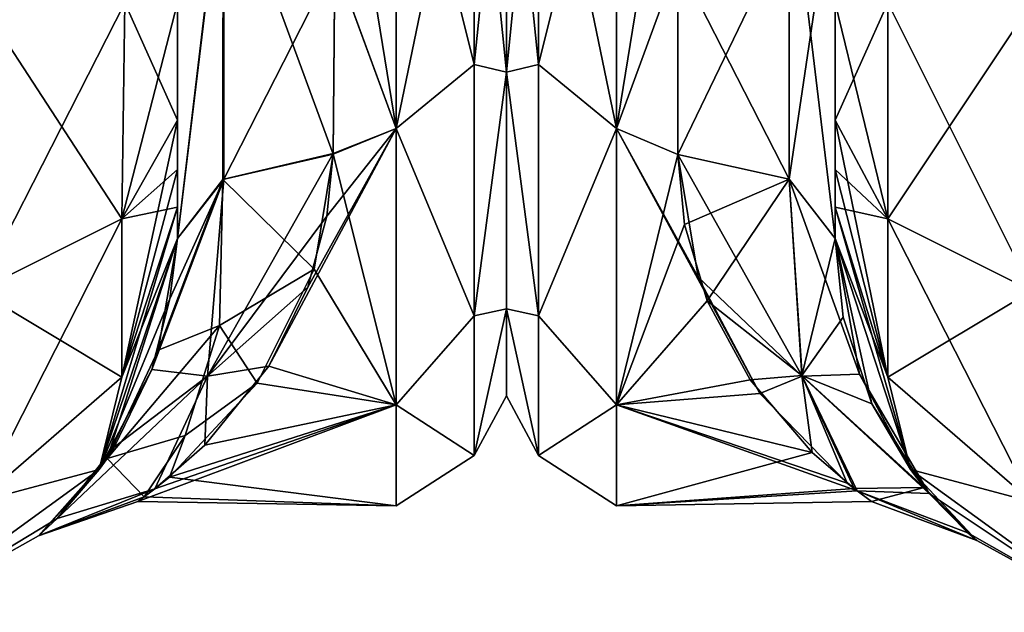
# Model space of a CAD drawing. Extents: x -23 to 700, y -1999 to -1.
# Tile 20 of 224: x 77 to 108, y -1999 to -1981. Entities that reach past the tile are written whole.
import ezdxf

# ---------------------------------------------------------------- set-up
doc = ezdxf.new("R2010")
doc.units = 0
doc.header["$LTSCALE"] = 5.485125
for name, color, linetype in [('100', 7, 'CONTINUOUS'), ('101', 7, 'CONTINUOUS'), ('102', 7, 'CONTINUOUS'), ('105', 7, 'CONTINUOUS'), ('106', 7, 'CONTINUOUS'), ('107', 7, 'CONTINUOUS'), ('11', 7, 'CONTINUOUS'), ('113', 7, 'CONTINUOUS'), ('12', 7, 'CONTINUOUS'), ('40', 7, 'CONTINUOUS'), ('41', 7, 'CONTINUOUS'), ('42', 7, 'CONTINUOUS'), ('48', 7, 'CONTINUOUS'), ('49', 7, 'CONTINUOUS'), ('51', 7, 'CONTINUOUS'), ('54', 7, 'CONTINUOUS'), ('70', 7, 'CONTINUOUS'), ('74', 7, 'CONTINUOUS'), ('75', 7, 'CONTINUOUS'), ('9', 7, 'CONTINUOUS')]:
    doc.layers.add(name, color=color, linetype=linetype)

msp = doc.modelspace()

# ---------------------------------------------------------------- linework, layer by layer
at = {"layer": '100', "linetype": 'CONTINUOUS'}
for points in [[(102.45, -1980, 61.5), (102.45, -1983.734, 60.5), (104.125, -1986.875, 65.908), (102.45, -1980, 61.5)], [(104.125, -1980, 67.75), (102.45, -1980, 61.5), (104.125, -1986.875, 65.908), (104.125, -1980, 67.75)], [(108.697, -1980, 72.323), (104.125, -1980, 67.75), (108.7, -1989.163, 69.87), (108.697, -1980, 72.323)], [(108.7, -1989.163, 69.87), (104.125, -1980, 67.75), (104.125, -1986.875, 65.908), (108.7, -1989.163, 69.87)], [(102.45, -1983.734, 60.5), (102.45, -1985.303, 59.303), (104.125, -1991.911, 60.869), (102.45, -1983.734, 60.5)], [(104.125, -1986.875, 65.908), (102.45, -1983.734, 60.5), (104.125, -1991.911, 60.869), (104.125, -1986.875, 65.908)], [(102.45, -1985.303, 59.303), (102.45, -1986.502, 57.73), (104.125, -1991.911, 60.869), (102.45, -1985.303, 59.303)], [(102.45, -1986.502, 57.73), (102.45, -1987.5, 54), (104.837, -1994.847, 54), (102.45, -1986.502, 57.73)], [(102.45, -1986.502, 57.73), (104.837, -1994.847, 54), (104.125, -1991.911, 60.869), (102.45, -1986.502, 57.73)], [(108.7, -1989.163, 69.87), (104.125, -1986.875, 65.908), (108.7, -1995.875, 63.154), (108.7, -1989.163, 69.87)], [(104.125, -1986.875, 65.908), (104.125, -1991.911, 60.869), (108.7, -1995.875, 63.154), (104.125, -1986.875, 65.908)], [(104.125, -1991.911, 60.869), (104.837, -1994.847, 54), (108.7, -1995.875, 63.154), (104.125, -1991.911, 60.869)], [(104.837, -1994.847, 54), (111.087, -1999.388, 54), (108.7, -1995.875, 63.154), (104.837, -1994.847, 54)]]:
    msp.add_3dface(points, dxfattribs=at)
at = {"layer": '101', "linetype": 'CONTINUOUS'}
for points in [[(102.45, -1987.5, 54), (102.45, -1987.5, 24.51), (102.702, -1989.999, 21.91), (102.45, -1987.5, 54)], [(104.837, -1994.847, 54), (102.45, -1987.5, 54), (103.61, -1992.758, 17.842), (104.837, -1994.847, 54)], [(103.61, -1992.758, 17.842), (102.45, -1987.5, 54), (102.702, -1989.999, 21.91), (103.61, -1992.758, 17.842)], [(102.45, -1987.5, -24.51), (102.45, -1987.5, -54), (104.837, -1994.847, -54), (102.45, -1987.5, -24.51)], [(103.218, -1991.815, -19.416), (102.45, -1987.5, -24.51), (104.837, -1994.847, -54), (103.218, -1991.815, -19.416)], [(105.433, -1995.604, -10.967), (103.218, -1991.815, -19.416), (104.837, -1994.847, -54), (105.433, -1995.604, -10.967)], [(105.28, -1995.421, 11.578), (104.837, -1994.847, 54), (103.61, -1992.758, 17.842), (105.28, -1995.421, 11.578)], [(111.087, -1999.388, 54), (104.837, -1994.847, 54), (111.087, -1999.388, -54), (111.087, -1999.388, 54)], [(106.947, -1997.103, 1.798), (104.837, -1994.847, 54), (105.28, -1995.421, 11.578), (106.947, -1997.103, 1.798)], [(104.837, -1994.847, 54), (106.947, -1997.103, 1.798), (111.087, -1999.388, -54), (104.837, -1994.847, 54)], [(111.087, -1999.388, -54), (105.433, -1995.604, -10.967), (104.837, -1994.847, -54), (111.087, -1999.388, -54)], [(106.659, -1996.855, -4.825), (105.433, -1995.604, -10.967), (111.087, -1999.388, -54), (106.659, -1996.855, -4.825)], [(106.947, -1997.103, 1.798), (106.659, -1996.855, -4.825), (111.087, -1999.388, -54), (106.947, -1997.103, 1.798)]]:
    msp.add_3dface(points, dxfattribs=at)
at = {"layer": '102', "linetype": 'CONTINUOUS'}
for points in [[(102.45, -1983.734, -60.5), (102.45, -1980, -61.5), (104.125, -1980, -67.75), (102.45, -1983.734, -60.5)], [(102.45, -1983.734, -60.5), (104.125, -1980, -67.75), (104.125, -1986.875, -65.908), (102.45, -1983.734, -60.5)], [(104.125, -1980, -67.75), (108.697, -1980, -72.323), (104.125, -1986.875, -65.908), (104.125, -1980, -67.75)], [(104.125, -1986.875, -65.908), (108.697, -1980, -72.323), (108.7, -1989.163, -69.87), (104.125, -1986.875, -65.908)], [(102.45, -1985.303, -59.303), (102.45, -1983.734, -60.5), (104.125, -1986.875, -65.908), (102.45, -1985.303, -59.303)], [(102.45, -1986.502, -57.73), (102.45, -1985.303, -59.303), (104.125, -1986.875, -65.908), (102.45, -1986.502, -57.73)], [(102.45, -1987.5, -54), (102.45, -1986.502, -57.73), (104.125, -1991.911, -60.869), (102.45, -1987.5, -54)], [(104.125, -1991.911, -60.869), (102.45, -1986.502, -57.73), (104.125, -1986.875, -65.908), (104.125, -1991.911, -60.869)], [(104.125, -1991.911, -60.869), (104.125, -1986.875, -65.908), (108.7, -1989.163, -69.87), (104.125, -1991.911, -60.869)], [(104.837, -1994.847, -54), (102.45, -1987.5, -54), (104.125, -1991.911, -60.869), (104.837, -1994.847, -54)], [(108.7, -1995.875, -63.154), (104.125, -1991.911, -60.869), (108.7, -1989.163, -69.87), (108.7, -1995.875, -63.154)], [(108.7, -1995.875, -63.154), (104.837, -1994.847, -54), (104.125, -1991.911, -60.869), (108.7, -1995.875, -63.154)], [(111.087, -1999.388, -54), (104.837, -1994.847, -54), (108.7, -1995.875, -63.154), (111.087, -1999.388, -54)]]:
    msp.add_3dface(points, dxfattribs=at)
at = {"layer": '105', "linetype": 'CONTINUOUS'}
for points in [[(100.986, -1985.61, -21.522), (97.45, -1978.677, -23.052), (100.985, -1975.3, -25.249), (100.986, -1985.61, -21.522)], [(102.45, -1975.731, -28.753), (102.45, -1987.5, -24.51), (100.985, -1975.3, -25.249), (102.45, -1975.731, -28.753)], [(102.45, -1987.5, -24.51), (100.986, -1985.61, -21.522), (100.985, -1975.3, -25.249), (102.45, -1987.5, -24.51)], [(97.45, -1984.828, -20.284), (97.45, -1978.677, -23.052), (100.986, -1985.61, -21.522), (97.45, -1984.828, -20.284)]]:
    msp.add_3dface(points, dxfattribs=at)
at = {"layer": '106', "linetype": 'CONTINUOUS'}
for points in [[(97.45, -1984.828, 20.284), (97.657, -1987.048, 18.697), (100.984, -1985.609, 21.521), (97.45, -1984.828, 20.284)], [(98.096, -1988.726, -17.212), (97.45, -1984.828, -20.284), (101.397, -1991.877, -14.052), (98.096, -1988.726, -17.212)], [(97.45, -1984.828, -20.284), (100.986, -1985.61, -21.522), (101.397, -1991.877, -14.052), (97.45, -1984.828, -20.284)], [(97.657, -1987.048, 18.697), (98.376, -1989.477, 16.448), (100.984, -1985.609, 21.521), (97.657, -1987.048, 18.697)], [(98.376, -1989.477, 16.448), (101.39, -1991.854, 14.088), (100.984, -1985.609, 21.521), (98.376, -1989.477, 16.448)], [(101.39, -1991.854, 14.088), (102.45, -1987.5, 24.51), (100.984, -1985.609, 21.521), (101.39, -1991.854, 14.088)], [(102.45, -1987.5, -24.51), (103.218, -1991.815, -19.416), (100.986, -1985.61, -21.522), (102.45, -1987.5, -24.51)], [(100.986, -1985.61, -21.522), (103.218, -1991.815, -19.416), (101.397, -1991.877, -14.052), (100.986, -1985.61, -21.522)], [(102.702, -1989.999, 21.91), (102.45, -1987.5, 24.51), (101.39, -1991.854, 14.088), (102.702, -1989.999, 21.91)], [(100.051, -1992.423, -12.606), (98.096, -1988.726, -17.212), (101.397, -1991.877, -14.052), (100.051, -1992.423, -12.606)], [(98.376, -1989.477, 16.448), (99.744, -1991.995, 13.273), (101.39, -1991.854, 14.088), (98.376, -1989.477, 16.448)], [(103.61, -1992.758, 17.842), (102.702, -1989.999, 21.91), (101.39, -1991.854, 14.088), (103.61, -1992.758, 17.842)], [(103.218, -1991.815, -19.416), (105.433, -1995.604, -10.967), (101.397, -1991.877, -14.052), (103.218, -1991.815, -19.416)], [(99.744, -1991.995, 13.273), (101.719, -1994.305, 8.86), (101.39, -1991.854, 14.088), (99.744, -1991.995, 13.273)], [(102.833, -1995.282, -5.825), (100.051, -1992.423, -12.606), (101.397, -1991.877, -14.052), (102.833, -1995.282, -5.825)], [(101.719, -1994.305, 8.86), (103.054, -1995.45, 5.108), (101.39, -1991.854, 14.088), (101.719, -1994.305, 8.86)], [(103.054, -1995.45, 5.108), (105.28, -1995.421, 11.578), (101.39, -1991.854, 14.088), (103.054, -1995.45, 5.108)], [(105.28, -1995.421, 11.578), (103.61, -1992.758, 17.842), (101.39, -1991.854, 14.088), (105.28, -1995.421, 11.578)], [(103.145, -1995.519, -4.781), (102.833, -1995.282, -5.825), (101.397, -1991.877, -14.052), (103.145, -1995.519, -4.781)], [(105.433, -1995.604, -10.967), (103.145, -1995.519, -4.781), (101.397, -1991.877, -14.052), (105.433, -1995.604, -10.967)], [(103.054, -1995.45, 5.108), (103.605, -1995.859, 2.598), (105.28, -1995.421, 11.578), (103.054, -1995.45, 5.108)], [(103.605, -1995.859, 2.598), (103.145, -1995.519, -4.781), (106.947, -1997.103, 1.798), (103.605, -1995.859, 2.598)], [(103.145, -1995.519, -4.781), (105.433, -1995.604, -10.967), (106.659, -1996.855, -4.825), (103.145, -1995.519, -4.781)], [(103.145, -1995.519, -4.781), (106.659, -1996.855, -4.825), (106.947, -1997.103, 1.798), (103.145, -1995.519, -4.781)], [(103.605, -1995.859, 2.598), (106.947, -1997.103, 1.798), (105.28, -1995.421, 11.578), (103.605, -1995.859, 2.598)]]:
    msp.add_3dface(points, dxfattribs=at)
at = {"layer": '107', "linetype": 'CONTINUOUS'}
for points in [[(102.45, -1987.5, 24.51), (102.45, -1975.732, 28.753), (100.984, -1985.609, 21.521), (102.45, -1987.5, 24.51)], [(100.984, -1985.609, 21.521), (102.45, -1975.732, 28.753), (100.984, -1977.476, 24.867), (100.984, -1985.609, 21.521)], [(97.45, -1978.677, 23.052), (97.45, -1984.828, 20.284), (100.984, -1977.476, 24.867), (97.45, -1978.677, 23.052)], [(97.45, -1984.828, 20.284), (100.984, -1985.609, 21.521), (100.984, -1977.476, 24.867), (97.45, -1984.828, 20.284)]]:
    msp.add_3dface(points, dxfattribs=at)
at = {"layer": '11', "linetype": 'CONTINUOUS'}
for points in [[(92, -1951.5, 0), (92, -1954.269, 10.281), (92, -1992.5, 0), (92, -1951.5, 0)], [(92, -1954.269, -10.281), (92, -1951.5, 0), (92, -1989.731, -10.281), (92, -1954.269, -10.281)], [(92, -1989.731, -10.281), (92, -1951.5, 0), (92, -1992.5, 0), (92, -1989.731, -10.281)], [(92, -1954.269, 10.281), (92, -1961.796, 17.773), (92, -1989.731, 10.281), (92, -1954.269, 10.281)], [(92, -1992.5, 0), (92, -1954.269, 10.281), (92, -1989.731, 10.281), (92, -1992.5, 0)], [(92, -1961.797, -17.773), (92, -1954.269, -10.281), (92, -1982.204, -17.773), (92, -1961.797, -17.773)], [(92, -1982.204, -17.773), (92, -1954.269, -10.281), (92, -1989.731, -10.281), (92, -1982.204, -17.773)], [(92, -1961.796, 17.773), (92, -1972, 20.5), (92, -1982.203, 17.773), (92, -1961.796, 17.773)], [(92, -1989.731, 10.281), (92, -1961.796, 17.773), (92, -1982.203, 17.773), (92, -1989.731, 10.281)], [(92, -1972, -20.5), (92, -1961.797, -17.773), (92, -1982.204, -17.773), (92, -1972, -20.5)]]:
    msp.add_3dface(points, dxfattribs=at)
at = {"layer": '113', "linetype": 'CONTINUOUS'}
for points in [[(92, -1982.203, -17.773), (92, -1972, -20.5), (93.025, -1981.968, -20.7), (92, -1982.203, -17.773)], [(92, -1972, -20.5), (93.025, -1972, -22.975), (93.025, -1981.968, -20.7), (92, -1972, -20.5)], [(92, -1972, 20.5), (92, -1982.204, 17.773), (93.025, -1972, 22.975), (92, -1972, 20.5)], [(93.025, -1972, 22.975), (92, -1982.204, 17.773), (93.025, -1981.968, 20.7), (93.025, -1972, 22.975)], [(95.5, -1972, -24), (95.5, -1984, -20.785), (93.025, -1972, -22.975), (95.5, -1972, -24)], [(93.025, -1972, -22.975), (95.5, -1984, -20.785), (93.025, -1981.968, -20.7), (93.025, -1972, -22.975)], [(95.5, -1984, 20.785), (95.5, -1972, 24), (93.025, -1981.968, 20.7), (95.5, -1984, 20.785)], [(95.5, -1972, 24), (93.025, -1972, 22.975), (93.025, -1981.968, 20.7), (95.5, -1972, 24)], [(93.025, -1981.968, 20.7), (92, -1982.204, 17.773), (93.025, -1989.962, 14.325), (93.025, -1981.968, 20.7)], [(93.025, -1989.962, -14.325), (92, -1982.203, -17.773), (93.025, -1981.968, -20.7), (93.025, -1989.962, -14.325)], [(95.5, -1984, -20.785), (93.025, -1989.962, -14.325), (93.025, -1981.968, -20.7), (95.5, -1984, -20.785)], [(95.5, -1984, 20.785), (93.025, -1981.968, 20.7), (93.025, -1989.962, 14.325), (95.5, -1984, 20.785)], [(92, -1989.731, -10.281), (92, -1982.203, -17.773), (93.025, -1989.962, -14.325), (92, -1989.731, -10.281)], [(92, -1982.204, 17.773), (92, -1989.731, 10.281), (93.025, -1989.962, 14.325), (92, -1982.204, 17.773)], [(95.5, -1984, -20.785), (95.5, -1992.785, -12), (93.025, -1989.962, -14.325), (95.5, -1984, -20.785)], [(95.5, -1992.785, 12), (95.5, -1984, 20.785), (93.025, -1989.962, 14.325), (95.5, -1992.785, 12)], [(92, -1989.731, 10.281), (92, -1992.5, 0), (93.025, -1994.399, 5.112), (92, -1989.731, 10.281)], [(93.025, -1989.962, 14.325), (92, -1989.731, 10.281), (93.025, -1994.399, 5.112), (93.025, -1989.962, 14.325)], [(92, -1992.5, 0), (92, -1989.731, -10.281), (93.025, -1994.399, -5.112), (92, -1992.5, 0)], [(93.025, -1994.399, -5.112), (92, -1989.731, -10.281), (93.025, -1989.962, -14.325), (93.025, -1994.399, -5.112)], [(95.5, -1992.785, -12), (93.025, -1994.399, -5.112), (93.025, -1989.962, -14.325), (95.5, -1992.785, -12)], [(95.5, -1992.785, 12), (93.025, -1989.962, 14.325), (93.025, -1994.399, 5.112), (95.5, -1992.785, 12)], [(93.025, -1994.399, 5.112), (92, -1992.5, 0), (93.025, -1994.399, -5.112), (93.025, -1994.399, 5.112)], [(95.5, -1992.785, -12), (95.5, -1996, 0), (93.025, -1994.399, -5.112), (95.5, -1992.785, -12)], [(95.5, -1996, 0), (95.5, -1992.785, 12), (93.025, -1994.399, 5.112), (95.5, -1996, 0)], [(95.5, -1996, 0), (93.025, -1994.399, 5.112), (93.025, -1994.399, -5.112), (95.5, -1996, 0)]]:
    msp.add_3dface(points, dxfattribs=at)
at = {"layer": '12', "linetype": 'CONTINUOUS'}
for points in [[(88.5, -1972, -24), (88.5, -1984, -20.785), (86.55, -1972, -24), (88.5, -1972, -24)], [(86.55, -1972, -24), (88.5, -1984, -20.785), (86.553, -1978.685, -23.05), (86.55, -1972, -24)], [(88.5, -1984, 20.785), (88.5, -1972, 24), (86.553, -1978.68, 23.052), (88.5, -1984, 20.785)], [(86.5, -1984.793, 20.306), (88.5, -1984, 20.785), (86.553, -1978.68, 23.052), (86.5, -1984.793, 20.306)], [(86.553, -1978.685, -23.05), (88.5, -1984, -20.785), (86.5, -1984.814, -20.293), (86.553, -1978.685, -23.05)], [(88.5, -1992.785, 12), (88.5, -1984, 20.785), (84.447, -1991.556, 13.912), (88.5, -1992.785, 12)], [(84.447, -1991.556, 13.912), (88.5, -1984, 20.785), (85.691, -1989.045, 16.896), (84.447, -1991.556, 13.912)], [(85.691, -1989.045, 16.896), (88.5, -1984, 20.785), (86.289, -1986.79, 18.901), (85.691, -1989.045, 16.896)], [(86.289, -1986.79, 18.901), (88.5, -1984, 20.785), (86.5, -1984.793, 20.306), (86.289, -1986.79, 18.901)], [(88.5, -1984, -20.785), (88.5, -1992.785, -12), (86.5, -1984.814, -20.293), (88.5, -1984, -20.785)], [(86.5, -1984.814, -20.293), (88.5, -1992.785, -12), (85.887, -1988.471, -17.456), (86.5, -1984.814, -20.293)], [(85.887, -1988.471, -17.456), (88.5, -1992.785, -12), (84.085, -1992.098, -13.117), (85.887, -1988.471, -17.456)], [(82.422, -1994.069, 9.432), (88.5, -1992.785, 12), (84.447, -1991.556, 13.912), (82.422, -1994.069, 9.432)], [(84.085, -1992.098, -13.117), (88.5, -1992.785, -12), (81.299, -1995.089, -6.549), (84.085, -1992.098, -13.117)], [(88.5, -1996, 0), (88.5, -1992.785, 12), (80.287, -1995.865, 2.541), (88.5, -1996, 0)], [(80.287, -1995.865, 2.541), (88.5, -1992.785, 12), (80.832, -1995.458, 5.071), (80.287, -1995.865, 2.541)], [(80.832, -1995.458, 5.071), (88.5, -1992.785, 12), (82.422, -1994.069, 9.432), (80.832, -1995.458, 5.071)], [(88.5, -1992.785, -12), (88.5, -1996, 0), (81.299, -1995.089, -6.549), (88.5, -1992.785, -12)], [(81.299, -1995.089, -6.549), (88.5, -1996, 0), (80.49, -1995.712, -3.704), (81.299, -1995.089, -6.549)], [(80.49, -1995.712, -3.704), (88.5, -1996, 0), (80.287, -1995.865, 2.541), (80.49, -1995.712, -3.704)]]:
    msp.add_3dface(points, dxfattribs=at)
at = {"layer": '40', "linetype": 'CONTINUOUS'}
for points in [[(79.775, -1986.875, 65.908), (75.3, -1980, 72.325), (75.2, -1989.163, 69.87), (79.775, -1986.875, 65.908)], [(79.875, -1980, 67.75), (75.3, -1980, 72.325), (79.775, -1986.875, 65.908), (79.875, -1980, 67.75)], [(81.55, -1983.734, 60.5), (79.875, -1980, 67.75), (79.775, -1986.875, 65.908), (81.55, -1983.734, 60.5)], [(81.55, -1983.734, 60.5), (81.55, -1980, 61.5), (79.875, -1980, 67.75), (81.55, -1983.734, 60.5)], [(81.55, -1985.303, 59.303), (81.55, -1983.734, 60.5), (79.775, -1986.875, 65.908), (81.55, -1985.303, 59.303)], [(81.55, -1986.502, 57.73), (81.55, -1985.303, 59.303), (79.775, -1986.875, 65.908), (81.55, -1986.502, 57.73)], [(81.55, -1987.5, 54), (81.55, -1986.502, 57.73), (79.775, -1991.911, 60.869), (81.55, -1987.5, 54)], [(81.55, -1986.502, 57.73), (79.775, -1986.875, 65.908), (79.775, -1991.911, 60.869), (81.55, -1986.502, 57.73)], [(79.775, -1986.875, 65.908), (75.2, -1989.163, 69.87), (79.775, -1991.911, 60.869), (79.775, -1986.875, 65.908)], [(79.063, -1994.847, 54), (81.55, -1987.5, 54), (79.775, -1991.911, 60.869), (79.063, -1994.847, 54)], [(75.2, -1989.163, 69.87), (75.2, -1995.875, 63.154), (79.775, -1991.911, 60.869), (75.2, -1989.163, 69.87)], [(75.2, -1995.875, 63.154), (79.063, -1994.847, 54), (79.775, -1991.911, 60.869), (75.2, -1995.875, 63.154)], [(72.813, -1999.388, 54), (79.063, -1994.847, 54), (75.2, -1995.875, 63.154), (72.813, -1999.388, 54)]]:
    msp.add_3dface(points, dxfattribs=at)
at = {"layer": '41', "linetype": 'CONTINUOUS'}
for points in [[(81.55, -1987.5, -54), (79.308, -1994.498, -14.179), (79.063, -1994.847, -54), (81.55, -1987.5, -54)], [(81.55, -1987.5, 24.51), (81.55, -1987.5, 54), (79.063, -1994.847, 54), (81.55, -1987.5, 24.51)], [(81.55, -1987.5, 24.51), (79.063, -1994.847, 54), (81.302, -1989.42, 22.587), (81.55, -1987.5, 24.51)], [(79.308, -1994.498, -14.179), (81.55, -1987.5, -54), (80.937, -1991.045, -20.55), (79.308, -1994.498, -14.179)], [(81.55, -1987.5, -54), (81.55, -1987.5, -24.51), (80.937, -1991.045, -20.55), (81.55, -1987.5, -54)], [(81.302, -1989.42, 22.587), (79.063, -1994.847, 54), (80.735, -1991.666, 19.645), (81.302, -1989.42, 22.587)], [(80.735, -1991.666, 19.645), (79.063, -1994.847, 54), (79.54, -1994.14, 15.037), (80.735, -1991.666, 19.645)], [(79.54, -1994.14, 15.037), (79.063, -1994.847, 54), (77.727, -1996.401, 7.693), (79.54, -1994.14, 15.037)], [(79.308, -1994.498, -14.179), (77.129, -1996.953, -3.921), (79.063, -1994.847, -54), (79.308, -1994.498, -14.179)], [(79.063, -1994.847, 54), (72.813, -1999.388, 54), (77.727, -1996.401, 7.693), (79.063, -1994.847, 54)], [(77.129, -1996.953, -3.921), (72.813, -1999.388, 54), (79.063, -1994.847, -54), (77.129, -1996.953, -3.921)], [(79.063, -1994.847, -54), (72.813, -1999.388, 54), (72.813, -1999.388, -54), (79.063, -1994.847, -54)], [(77.727, -1996.401, 7.693), (72.813, -1999.388, 54), (77.129, -1996.953, -3.921), (77.727, -1996.401, 7.693)]]:
    msp.add_3dface(points, dxfattribs=at)
at = {"layer": '42', "linetype": 'CONTINUOUS'}
for points in [[(75.3, -1980, -72.325), (79.875, -1980, -67.75), (75.2, -1989.163, -69.87), (75.3, -1980, -72.325)], [(75.2, -1989.163, -69.87), (79.875, -1980, -67.75), (79.775, -1986.875, -65.908), (75.2, -1989.163, -69.87)], [(81.55, -1980, -61.5), (81.55, -1983.734, -60.5), (79.775, -1986.875, -65.908), (81.55, -1980, -61.5)], [(79.875, -1980, -67.75), (81.55, -1980, -61.5), (79.775, -1986.875, -65.908), (79.875, -1980, -67.75)], [(81.55, -1983.734, -60.5), (81.55, -1985.303, -59.303), (79.775, -1991.911, -60.869), (81.55, -1983.734, -60.5)], [(81.55, -1983.734, -60.5), (79.775, -1991.911, -60.869), (79.775, -1986.875, -65.908), (81.55, -1983.734, -60.5)], [(81.55, -1985.303, -59.303), (81.55, -1986.502, -57.73), (79.775, -1991.911, -60.869), (81.55, -1985.303, -59.303)], [(81.55, -1986.502, -57.73), (81.55, -1987.5, -54), (79.063, -1994.847, -54), (81.55, -1986.502, -57.73)], [(81.55, -1986.502, -57.73), (79.063, -1994.847, -54), (79.775, -1991.911, -60.869), (81.55, -1986.502, -57.73)], [(79.775, -1991.911, -60.869), (75.2, -1995.875, -63.154), (79.775, -1986.875, -65.908), (79.775, -1991.911, -60.869)], [(75.2, -1995.875, -63.154), (75.2, -1989.163, -69.87), (79.775, -1986.875, -65.908), (75.2, -1995.875, -63.154)], [(79.775, -1991.911, -60.869), (79.063, -1994.847, -54), (75.2, -1995.875, -63.154), (79.775, -1991.911, -60.869)], [(79.063, -1994.847, -54), (72.813, -1999.388, -54), (75.2, -1995.875, -63.154), (79.063, -1994.847, -54)]]:
    msp.add_3dface(points, dxfattribs=at)
at = {"layer": '48', "linetype": 'CONTINUOUS'}
for points in [[(81.55, -1975.731, 28.753), (81.55, -1987.5, 24.51), (83.016, -1975.3, 25.248), (81.55, -1975.731, 28.753)], [(83.016, -1975.3, 25.248), (81.55, -1987.5, 24.51), (83.016, -1985.61, 21.521), (83.016, -1975.3, 25.248)], [(83.016, -1985.61, 21.521), (86.553, -1978.68, 23.052), (83.016, -1975.3, 25.248), (83.016, -1985.61, 21.521)], [(86.5, -1984.793, 20.306), (86.553, -1978.68, 23.052), (83.016, -1985.61, 21.521), (86.5, -1984.793, 20.306)]]:
    msp.add_3dface(points, dxfattribs=at)
at = {"layer": '49', "linetype": 'CONTINUOUS'}
for points in [[(81.55, -1987.5, -24.51), (81.55, -1975.732, -28.753), (82.996, -1975.303, -25.268), (81.55, -1987.5, -24.51)], [(81.55, -1987.5, -24.51), (82.996, -1975.303, -25.268), (82.99, -1985.624, -21.543), (81.55, -1987.5, -24.51)], [(82.996, -1975.303, -25.268), (86.5, -1984.814, -20.293), (82.99, -1985.624, -21.543), (82.996, -1975.303, -25.268)], [(86.553, -1978.685, -23.05), (86.5, -1984.814, -20.293), (82.996, -1975.303, -25.268), (86.553, -1978.685, -23.05)]]:
    msp.add_3dface(points, dxfattribs=at)
at = {"layer": '51', "linetype": 'CONTINUOUS'}
for points in [[(88.5, -1972, 24), (88.5, -1984, 20.785), (90.975, -1972, 22.975), (88.5, -1972, 24)], [(90.975, -1972, 22.975), (88.5, -1984, 20.785), (90.975, -1981.968, 20.7), (90.975, -1972, 22.975)], [(88.5, -1984, -20.785), (88.5, -1972, -24), (90.975, -1981.968, -20.7), (88.5, -1984, -20.785)], [(88.5, -1972, -24), (90.975, -1972, -22.975), (90.975, -1981.968, -20.7), (88.5, -1972, -24)], [(92, -1982.203, 17.773), (92, -1972, 20.5), (90.975, -1981.968, 20.7), (92, -1982.203, 17.773)], [(92, -1972, 20.5), (90.975, -1972, 22.975), (90.975, -1981.968, 20.7), (92, -1972, 20.5)], [(92, -1972, -20.5), (92, -1982.204, -17.773), (90.975, -1972, -22.975), (92, -1972, -20.5)], [(90.975, -1972, -22.975), (92, -1982.204, -17.773), (90.975, -1981.968, -20.7), (90.975, -1972, -22.975)], [(88.5, -1984, 20.785), (90.975, -1989.962, 14.325), (90.975, -1981.968, 20.7), (88.5, -1984, 20.785)], [(88.5, -1984, -20.785), (90.975, -1981.968, -20.7), (90.975, -1989.962, -14.325), (88.5, -1984, -20.785)], [(90.975, -1981.968, -20.7), (92, -1982.204, -17.773), (90.975, -1989.962, -14.325), (90.975, -1981.968, -20.7)], [(90.975, -1989.962, 14.325), (92, -1982.203, 17.773), (90.975, -1981.968, 20.7), (90.975, -1989.962, 14.325)], [(92, -1989.731, 10.281), (92, -1982.203, 17.773), (90.975, -1989.962, 14.325), (92, -1989.731, 10.281)], [(92, -1982.204, -17.773), (92, -1989.731, -10.281), (90.975, -1989.962, -14.325), (92, -1982.204, -17.773)], [(88.5, -1984, 20.785), (88.5, -1992.785, 12), (90.975, -1989.962, 14.325), (88.5, -1984, 20.785)], [(88.5, -1992.785, -12), (88.5, -1984, -20.785), (90.975, -1989.962, -14.325), (88.5, -1992.785, -12)], [(92, -1989.731, -10.281), (92, -1992.5, 0), (90.975, -1994.399, -5.112), (92, -1989.731, -10.281)], [(90.975, -1989.962, -14.325), (92, -1989.731, -10.281), (90.975, -1994.399, -5.112), (90.975, -1989.962, -14.325)], [(92, -1992.5, 0), (92, -1989.731, 10.281), (90.975, -1994.399, 5.112), (92, -1992.5, 0)], [(90.975, -1994.399, 5.112), (92, -1989.731, 10.281), (90.975, -1989.962, 14.325), (90.975, -1994.399, 5.112)], [(88.5, -1992.785, 12), (90.975, -1994.399, 5.112), (90.975, -1989.962, 14.325), (88.5, -1992.785, 12)], [(88.5, -1992.785, -12), (90.975, -1989.962, -14.325), (90.975, -1994.399, -5.112), (88.5, -1992.785, -12)], [(90.975, -1994.399, -5.112), (92, -1992.5, 0), (90.975, -1994.399, 5.112), (90.975, -1994.399, -5.112)], [(88.5, -1992.785, 12), (88.5, -1996, 0), (90.975, -1994.399, 5.112), (88.5, -1992.785, 12)], [(88.5, -1996, 0), (88.5, -1992.785, -12), (90.975, -1994.399, -5.112), (88.5, -1996, 0)], [(88.5, -1996, 0), (90.975, -1994.399, -5.112), (90.975, -1994.399, 5.112), (88.5, -1996, 0)]]:
    msp.add_3dface(points, dxfattribs=at)
at = {"layer": '54', "linetype": 'CONTINUOUS'}
for points in [[(86.289, -1986.79, 18.901), (86.5, -1984.793, 20.306), (82.502, -1991.879, 14.048), (86.289, -1986.79, 18.901)], [(86.5, -1984.793, 20.306), (83.016, -1985.61, 21.521), (82.502, -1991.879, 14.048), (86.5, -1984.793, 20.306)], [(86.5, -1984.814, -20.293), (85.887, -1988.471, -17.456), (82.99, -1985.624, -21.543), (86.5, -1984.814, -20.293)], [(81.302, -1989.42, 22.587), (80.735, -1991.666, 19.645), (83.016, -1985.61, 21.521), (81.302, -1989.42, 22.587)], [(83.016, -1985.61, 21.521), (80.735, -1991.666, 19.645), (82.502, -1991.879, 14.048), (83.016, -1985.61, 21.521)], [(80.937, -1991.045, -20.55), (81.55, -1987.5, -24.51), (82.99, -1985.624, -21.543), (80.937, -1991.045, -20.55)], [(80.937, -1991.045, -20.55), (82.99, -1985.624, -21.543), (82.881, -1990.268, -16.507), (80.937, -1991.045, -20.55)], [(81.55, -1987.5, 24.51), (81.302, -1989.42, 22.587), (83.016, -1985.61, 21.521), (81.55, -1987.5, 24.51)], [(82.99, -1985.624, -21.543), (85.887, -1988.471, -17.456), (82.881, -1990.268, -16.507), (82.99, -1985.624, -21.543)], [(85.691, -1989.045, 16.896), (86.289, -1986.79, 18.901), (82.502, -1991.879, 14.048), (85.691, -1989.045, 16.896)], [(85.887, -1988.471, -17.456), (84.085, -1992.098, -13.117), (82.881, -1990.268, -16.507), (85.887, -1988.471, -17.456)], [(84.447, -1991.556, 13.912), (85.691, -1989.045, 16.896), (82.502, -1991.879, 14.048), (84.447, -1991.556, 13.912)], [(79.308, -1994.498, -14.179), (80.937, -1991.045, -20.55), (82.881, -1990.268, -16.507), (79.308, -1994.498, -14.179)], [(81.797, -1993.765, -10.322), (79.308, -1994.498, -14.179), (82.881, -1990.268, -16.507), (81.797, -1993.765, -10.322)], [(84.085, -1992.098, -13.117), (81.797, -1993.765, -10.322), (82.881, -1990.268, -16.507), (84.085, -1992.098, -13.117)], [(80.735, -1991.666, 19.645), (79.54, -1994.14, 15.037), (82.502, -1991.879, 14.048), (80.735, -1991.666, 19.645)], [(82.422, -1994.069, 9.432), (84.447, -1991.556, 13.912), (82.502, -1991.879, 14.048), (82.422, -1994.069, 9.432)], [(77.727, -1996.401, 7.693), (80.832, -1995.458, 5.071), (82.502, -1991.879, 14.048), (77.727, -1996.401, 7.693)], [(79.54, -1994.14, 15.037), (77.727, -1996.401, 7.693), (82.502, -1991.879, 14.048), (79.54, -1994.14, 15.037)], [(80.832, -1995.458, 5.071), (82.422, -1994.069, 9.432), (82.502, -1991.879, 14.048), (80.832, -1995.458, 5.071)], [(84.085, -1992.098, -13.117), (81.299, -1995.089, -6.549), (81.797, -1993.765, -10.322), (84.085, -1992.098, -13.117)], [(80.49, -1995.712, -3.704), (79.308, -1994.498, -14.179), (81.797, -1993.765, -10.322), (80.49, -1995.712, -3.704)], [(81.299, -1995.089, -6.549), (80.49, -1995.712, -3.704), (81.797, -1993.765, -10.322), (81.299, -1995.089, -6.549)], [(80.49, -1995.712, -3.704), (77.129, -1996.953, -3.921), (79.308, -1994.498, -14.179), (80.49, -1995.712, -3.704)], [(80.287, -1995.865, 2.541), (80.832, -1995.458, 5.071), (77.129, -1996.953, -3.921), (80.287, -1995.865, 2.541)], [(80.832, -1995.458, 5.071), (77.727, -1996.401, 7.693), (77.129, -1996.953, -3.921), (80.832, -1995.458, 5.071)], [(80.49, -1995.712, -3.704), (80.287, -1995.865, 2.541), (77.129, -1996.953, -3.921), (80.49, -1995.712, -3.704)]]:
    msp.add_3dface(points, dxfattribs=at)
at = {"layer": '70', "linetype": 'CONTINUOUS'}
for points in [[(102.45, -1983.734, -60.5), (102.45, -1985.303, -59.303), (102.45, -1928.15, -61.5), (102.45, -1983.734, -60.5)], [(102.45, -1928.15, -61.5), (102.45, -1985.303, -59.303), (102.45, -1938.356, -58.772), (102.45, -1928.15, -61.5)], [(102.45, -1980, -61.5), (102.45, -1983.734, -60.5), (102.45, -1928.15, -61.5), (102.45, -1980, -61.5)], [(102.45, -1938.355, 58.773), (102.45, -1945.88, 51.282), (102.45, -1986.502, 57.73), (102.45, -1938.355, 58.773)], [(102.45, -1980, 61.5), (102.45, -1938.355, 58.773), (102.45, -1983.734, 60.5), (102.45, -1980, 61.5)], [(102.45, -1983.734, 60.5), (102.45, -1938.355, 58.773), (102.45, -1985.303, 59.303), (102.45, -1983.734, 60.5)], [(102.45, -1985.303, 59.303), (102.45, -1938.355, 58.773), (102.45, -1986.502, 57.73), (102.45, -1985.303, 59.303)], [(102.45, -1986.502, -57.73), (102.45, -1987.5, -54), (102.45, -1938.356, -58.772), (102.45, -1986.502, -57.73)], [(102.45, -1938.356, -58.772), (102.45, -1987.5, -54), (102.45, -1945.882, -51.279), (102.45, -1938.356, -58.772)], [(102.45, -1985.303, -59.303), (102.45, -1986.502, -57.73), (102.45, -1938.356, -58.772), (102.45, -1985.303, -59.303)], [(102.45, -1945.88, 51.282), (102.45, -1948.65, 41.002), (102.45, -1987.5, 54), (102.45, -1945.88, 51.282)], [(102.45, -1986.502, 57.73), (102.45, -1945.88, 51.282), (102.45, -1987.5, 54), (102.45, -1986.502, 57.73)], [(102.45, -1948.65, 41.002), (102.45, -1945.882, 30.721), (102.45, -1987.5, 54), (102.45, -1948.65, 41.002)], [(102.45, -1987.5, 54), (102.45, -1945.882, 30.721), (102.45, -1975.732, 28.753), (102.45, -1987.5, 54)], [(102.45, -1987.5, -54), (102.45, -1987.5, -24.51), (102.45, -1945.882, -51.279), (102.45, -1987.5, -54)], [(102.45, -1945.882, -51.279), (102.45, -1987.5, -24.51), (102.45, -1948.65, -40.998), (102.45, -1945.882, -51.279)], [(102.45, -1948.65, -40.998), (102.45, -1987.5, -24.51), (102.45, -1975.731, -28.753), (102.45, -1948.65, -40.998)], [(102.45, -1987.5, 24.51), (102.45, -1987.5, 54), (102.45, -1975.732, 28.753), (102.45, -1987.5, 24.51)]]:
    msp.add_3dface(points, dxfattribs=at)
at = {"layer": '74', "linetype": 'CONTINUOUS'}
for points in [[(92, -1951.5, 0), (92, -1954.269, -10.281), (92, -1992.5, 0), (92, -1951.5, 0)], [(92, -1954.269, 10.281), (92, -1951.5, 0), (92, -1989.731, 10.281), (92, -1954.269, 10.281)], [(92, -1989.731, 10.281), (92, -1951.5, 0), (92, -1992.5, 0), (92, -1989.731, 10.281)], [(92, -1954.269, -10.281), (92, -1961.796, -17.773), (92, -1989.731, -10.281), (92, -1954.269, -10.281)], [(92, -1992.5, 0), (92, -1954.269, -10.281), (92, -1989.731, -10.281), (92, -1992.5, 0)], [(92, -1961.797, 17.773), (92, -1954.269, 10.281), (92, -1982.204, 17.773), (92, -1961.797, 17.773)], [(92, -1982.204, 17.773), (92, -1954.269, 10.281), (92, -1989.731, 10.281), (92, -1982.204, 17.773)], [(92, -1961.796, -17.773), (92, -1972, -20.5), (92, -1982.203, -17.773), (92, -1961.796, -17.773)], [(92, -1989.731, -10.281), (92, -1961.796, -17.773), (92, -1982.203, -17.773), (92, -1989.731, -10.281)], [(92, -1972, 20.5), (92, -1961.797, 17.773), (92, -1982.204, 17.773), (92, -1972, 20.5)]]:
    msp.add_3dface(points, dxfattribs=at)
at = {"layer": '75', "linetype": 'CONTINUOUS'}
for points in [[(95.5, -1984, -20.785), (95.5, -1972, -24), (97.45, -1978.677, -23.052), (95.5, -1984, -20.785)], [(95.5, -1972, 24), (95.5, -1984, 20.785), (97.45, -1972, 24), (95.5, -1972, 24)], [(97.45, -1972, 24), (95.5, -1984, 20.785), (97.45, -1978.677, 23.052), (97.45, -1972, 24)], [(97.45, -1984.828, -20.284), (95.5, -1984, -20.785), (97.45, -1978.677, -23.052), (97.45, -1984.828, -20.284)], [(97.45, -1978.677, 23.052), (95.5, -1984, 20.785), (97.45, -1984.828, 20.284), (97.45, -1978.677, 23.052)], [(95.5, -1992.785, -12), (95.5, -1984, -20.785), (100.051, -1992.423, -12.606), (95.5, -1992.785, -12)], [(100.051, -1992.423, -12.606), (95.5, -1984, -20.785), (98.096, -1988.726, -17.212), (100.051, -1992.423, -12.606)], [(98.096, -1988.726, -17.212), (95.5, -1984, -20.785), (97.45, -1984.828, -20.284), (98.096, -1988.726, -17.212)], [(95.5, -1984, 20.785), (95.5, -1992.785, 12), (97.45, -1984.828, 20.284), (95.5, -1984, 20.785)], [(97.45, -1984.828, 20.284), (95.5, -1992.785, 12), (97.657, -1987.048, 18.697), (97.45, -1984.828, 20.284)], [(97.657, -1987.048, 18.697), (95.5, -1992.785, 12), (98.376, -1989.477, 16.448), (97.657, -1987.048, 18.697)], [(98.376, -1989.477, 16.448), (95.5, -1992.785, 12), (99.744, -1991.995, 13.273), (98.376, -1989.477, 16.448)], [(99.744, -1991.995, 13.273), (95.5, -1992.785, 12), (101.719, -1994.305, 8.86), (99.744, -1991.995, 13.273)], [(102.833, -1995.282, -5.825), (95.5, -1992.785, -12), (100.051, -1992.423, -12.606), (102.833, -1995.282, -5.825)], [(95.5, -1996, 0), (95.5, -1992.785, -12), (103.145, -1995.519, -4.781), (95.5, -1996, 0)], [(103.145, -1995.519, -4.781), (95.5, -1992.785, -12), (102.833, -1995.282, -5.825), (103.145, -1995.519, -4.781)], [(95.5, -1992.785, 12), (95.5, -1996, 0), (101.719, -1994.305, 8.86), (95.5, -1992.785, 12)], [(101.719, -1994.305, 8.86), (95.5, -1996, 0), (103.054, -1995.45, 5.108), (101.719, -1994.305, 8.86)], [(103.054, -1995.45, 5.108), (95.5, -1996, 0), (103.605, -1995.859, 2.598), (103.054, -1995.45, 5.108)], [(103.605, -1995.859, 2.598), (95.5, -1996, 0), (103.145, -1995.519, -4.781), (103.605, -1995.859, 2.598)]]:
    msp.add_3dface(points, dxfattribs=at)
at = {"layer": '9', "linetype": 'CONTINUOUS'}
for points in [[(81.55, -1983.734, 60.5), (81.55, -1985.303, 59.303), (81.55, -1928.15, 61.5), (81.55, -1983.734, 60.5)], [(81.55, -1928.15, 61.5), (81.55, -1985.303, 59.303), (81.55, -1938.355, 58.772), (81.55, -1928.15, 61.5)], [(81.55, -1980, 61.5), (81.55, -1983.734, 60.5), (81.55, -1928.15, 61.5), (81.55, -1980, 61.5)], [(81.55, -1986.502, 57.73), (81.55, -1987.5, 54), (81.55, -1938.355, 58.772), (81.55, -1986.502, 57.73)], [(81.55, -1938.355, 58.772), (81.55, -1987.5, 54), (81.55, -1945.881, 51.282), (81.55, -1938.355, 58.772)], [(81.55, -1985.303, 59.303), (81.55, -1986.502, 57.73), (81.55, -1938.355, 58.772), (81.55, -1985.303, 59.303)], [(81.55, -1938.356, -58.772), (81.55, -1945.882, -51.28), (81.55, -1986.502, -57.73), (81.55, -1938.356, -58.772)], [(81.55, -1980, -61.5), (81.55, -1938.356, -58.772), (81.55, -1983.734, -60.5), (81.55, -1980, -61.5)], [(81.55, -1983.734, -60.5), (81.55, -1938.356, -58.772), (81.55, -1985.303, -59.303), (81.55, -1983.734, -60.5)], [(81.55, -1985.303, -59.303), (81.55, -1938.356, -58.772), (81.55, -1986.502, -57.73), (81.55, -1985.303, -59.303)], [(81.55, -1948.65, -40.999), (81.55, -1945.881, -30.718), (81.55, -1987.5, -54), (81.55, -1948.65, -40.999)], [(81.55, -1987.5, -54), (81.55, -1945.881, -30.718), (81.55, -1975.732, -28.753), (81.55, -1987.5, -54)], [(81.55, -1987.5, 54), (81.55, -1987.5, 24.51), (81.55, -1945.881, 51.282), (81.55, -1987.5, 54)], [(81.55, -1945.881, 51.282), (81.55, -1987.5, 24.51), (81.55, -1948.65, 41.001), (81.55, -1945.881, 51.282)], [(81.55, -1945.882, -51.28), (81.55, -1948.65, -40.999), (81.55, -1987.5, -54), (81.55, -1945.882, -51.28)], [(81.55, -1986.502, -57.73), (81.55, -1945.882, -51.28), (81.55, -1987.5, -54), (81.55, -1986.502, -57.73)], [(81.55, -1948.65, 41.001), (81.55, -1987.5, 24.51), (81.55, -1975.731, 28.753), (81.55, -1948.65, 41.001)], [(81.55, -1987.5, -24.51), (81.55, -1987.5, -54), (81.55, -1975.732, -28.753), (81.55, -1987.5, -24.51)]]:
    msp.add_3dface(points, dxfattribs=at)

doc.saveas('drawing.dxf')
